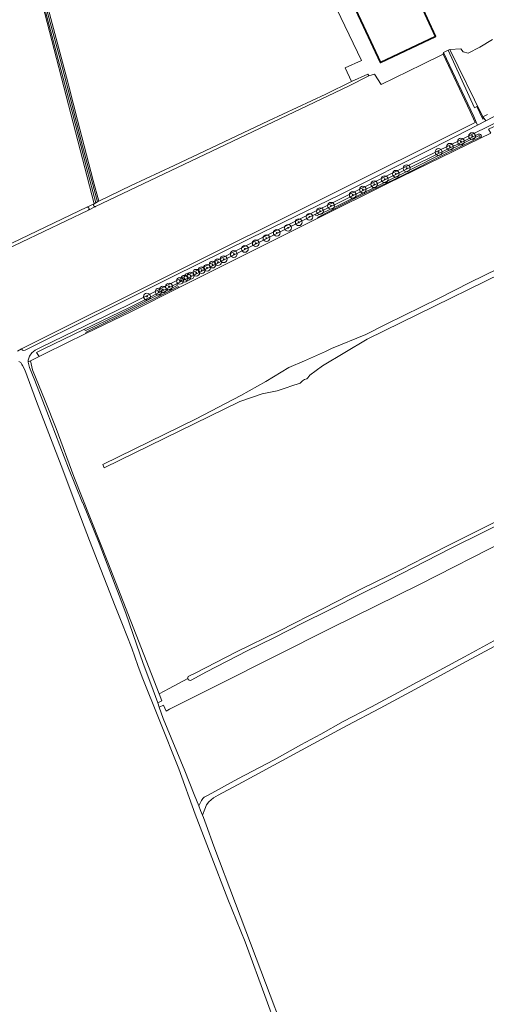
# Model space of a CAD drawing. Extents: x 199200 to 204075, y 460125 to 464703.
# Tile 111 of 174: x 202538 to 202814, y 461704 to 462285. Entities that reach past the tile are written whole.
import ezdxf

# ---------------------------------------------------------------- set-up
doc = ezdxf.new("R2010")
doc.units = 0
doc.layers.get('0').update_dxf_attribs({"lineweight": 25})
for name, color, linetype, lineweight in [('B-WE-GR-BOOM-S', 90, 'Continuous', 25), ('B-WE-GR-BOS_LOOF-GV', 40, 'Continuous', 13), ('B-WE-GR-GRAS-GV', 60, 'Continuous', 13), ('B-WE-OG-BEBOUWING-GV', 7, 'Continuous', 35), ('B-WE-OG-TERREIN_ERF-GV', 7, 'Continuous', 18), ('B-WE-OG-WATER_MEER-GV', 140, 'Continuous', 18), ('B-WE-OG-WATER_SLOOT-GV', 120, 'Continuous', 18), ('B-WE-OG-WEG-GV', 7, 'Continuous', 18), ('B-WE-VH-VERHARDING_BEDRIJFSVLOERPLAAT-GV', 252, 'Continuous', 18), ('B-WE-VH-VERHARDING_FUNDERING_ZAND-GV', 7, 'Continuous', 18), ('B-WE-VH-VERHARDING_GRASBETONSTEEN-GV', 70, 'Continuous', 18)]:
    doc.layers.add(name, color=color, linetype=linetype, lineweight=lineweight)

# ---------------------------------------------------------------- blocks, each defined once
blk = doc.blocks.new('SGR-BOOM_01-SO')
at = {"linetype": 'ByBlock', "lineweight": 18}
h = blk.add_hatch(color=0, dxfattribs=at)
h.dxf.hatch_style = 1
edge = h.paths.add_edge_path()
edge.add_arc((0, 0), 0.25, 0, 360)
at = {"color": 0, "linetype": 'ByBlock', "lineweight": 18}
for radius in [2, 0.25]:
    blk.add_circle((0, 0), radius, dxfattribs=at)

msp = doc.modelspace()

# ---------------------------------------------------------------- linework, layer by layer
at = {"layer": 'B-WE-GR-BOS_LOOF-GV', "flags": 128}
for points in [[(202637.523, 461896.192), (202626.471, 461890.29), (202620.566, 461887.137), (202622.215, 461883.064), (202619.773, 461881.838), (202620.685, 461879.317), (202623.22, 461880.581), (202624.713, 461876.895), (202626.736, 461878.101), (202655.576, 461892.479), (202722.452, 461926.148), (202774.447, 461951.798), (202826.374, 461978.134), (202869.196, 461999.838), (202869.527, 462000), (202919.67, 462024.539), (202976.074, 462052.91), (203009.124, 462069.344), (203018.967, 462088.781), (203015.953, 462087.284), (203016.676, 462085.336), (202922.841, 462038.544), (202916.217, 462035.522)], [(202915.145, 462034.331), (202904.222, 462028.69), (202888.889, 462020.915), (202868.257, 462010.52), (202850.065, 462001.578), (202838.202, 461995.77), (202825.942, 461989.514), (202812.831, 461982.866), (202793.24, 461973.183), (202778.239, 461965.608), (202756.452, 461954.402), (202738.018, 461945.27), (202724.452, 461938.438), (202720.584, 461936.467)], [(202720.584, 461936.467), (202705.757, 461929.242), (202688.361, 461920.398), (202672.646, 461912.551), (202648.528, 461900.269), (202639.55, 461895.367)]]:
    msp.add_lwpolyline(points, dxfattribs=at)
at = {"layer": 'B-WE-GR-BOS_LOOF-GV'}
msp.add_lwpolyline([(202639.55, 461895.367, -0.5047959), (202637.523, 461896.192)], format="xyb", dxfattribs=at)
at = {"layer": 'B-WE-GR-GRAS-GV', "flags": 128}
for points in [[(202399.595, 462295.359), (202408.563, 462265.559), (202407.801, 462265.415), (202409.243, 462260.482), (202409.755, 462260.428), (202410.186, 462259.984), (202410.312, 462259.751), (202424.598, 462212.28), (202454.099, 462115.707), (202455.687, 462116.369), (202513.298, 462143.849), (202513.911, 462144.141), (202518.079, 462146.129), (202518.923, 462146.532), (202577.936, 462174.681), (202582.157, 462176.694), (202540.591, 462337.06)], [(202553.515, 462298.157), (202566.666, 462248.523), (202567.234, 462246.179), (202572.313, 462226.075), (202581.685, 462190.365), (202584.99, 462178.219), (202603.999, 462187.588), (202629.429, 462199.393), (202651.568, 462209.771), (202685.309, 462225.666), (202719.112, 462241.49), (202734.385, 462248.846), (202730.672, 462256.95), (202740.195, 462261.293), (202723.024, 462297.139)], [(202817.644, 462273.691), (202810.187, 462269.105), (202803.214, 462265.632), (202800.341, 462266.472), (202798.92, 462268.281), (202792.446, 462267.887), (202812.009, 462228.146), (202814.676, 462229.464)], [(202536.915, 462089.602), (202539.329, 462090.979), (202807.49, 462224.633), (202804.534, 462231.112), (202788.53, 462265.04), (202776.157, 462259.022), (202751.954, 462247.248), (202747.87, 462253.288), (202744.532, 462252.241), (202732.544, 462246.167), (202583.089, 462174.994), (202578.816, 462172.959), (202525.844, 462147.733)], [(202816.612, 462218.367), (202810.54, 462215.414), (202755.977, 462188.876), (202714.442, 462168.213), (202683.215, 462152.678), (202632.528, 462127.245), (202603.945, 462112.903), (202577.369, 462100.021), (202553.188, 462088.3), (202549.637, 462086.508), (202544.511, 462083.921), (202545.759, 462078.517), (202553.183, 462060.291), (202559.804, 462044.035)], [(202868.992, 462158.989), (202860.947, 462154.948), (202852.929, 462150.25), (202743.649, 462096.789), (202717.186, 462080.933), (202709.761, 462075.446), (202708.486, 462073.86), (202708.008, 462073.287), (202706.604, 462072.817), (202705.958, 462072.549), (202705.434, 462072.102), (202703.93, 462070.694), (202703.36, 462070.483), (202699.008, 462069.215), (202695.707, 462067.972), (202690.465, 462066.237), (202681.574, 462064.386), (202668.287, 462059.957), (202588.195, 462020.815), (202587.317, 462022.611), (202642.53, 462049.595), (202668.969, 462063.488), (202683.689, 462071.623), (202697.324, 462079.946)], [(202697.324, 462079.946), (202706.533, 462083.839), (202718.907, 462089.412), (202722.577, 462091.235), (202742.76, 462099.52), (202754.784, 462105.564), (202786.174, 462120.879), (202804.252, 462130.256), (202829.622, 462142.686), (202840.588, 462148.298), (202858.885, 462157.944), (202868.207, 462161.223)], [(202559.804, 462044.035), (202570.197, 462015.558), (202590.353, 461965.102), (202620.566, 461887.137), (202626.471, 461890.29), (202637.523, 461896.192)], [(202637.841, 461897.45), (202642.389, 461899.693), (202665.987, 461911.863), (202691.732, 461924.513), (202718.051, 461937.833), (202740.594, 461949.394), (202763.656, 461960.646), (202777.461, 461967.803), (202796.603, 461977.499), (202811.61, 461984.908), (202833.478, 461995.786), (202856.626, 462007.556), (202877.772, 462018.658), (202900.386, 462029.609), (202914.142, 462036.705)]]:
    msp.add_lwpolyline(points, dxfattribs=at)
for points in [[(202808.011, 462224.893), (202806.699, 462228.167), (202788.621, 462266.049), (202788.53, 462265.04), (202804.534, 462231.112), (202807.49, 462224.633)], [(202812.809, 462227.07), (202812.009, 462228.146), (202792.446, 462267.887), (202791.379, 462267.374), (202807.093, 462233.463), (202808.477, 462234.104), (202811.967, 462226.696)], [(202583.089, 462174.994), (202583.044, 462174.985), (202582.981, 462174.977), (202582.917, 462174.972), (202582.853, 462174.972), (202582.79, 462174.975), (202582.727, 462174.983), (202582.664, 462174.994), (202582.603, 462175.01), (202582.542, 462175.029), (202582.483, 462175.052), (202582.425, 462175.078), (202582.369, 462175.108), (202582.315, 462175.142), (202582.263, 462175.179), (202582.214, 462175.219), (202582.167, 462175.262), (202582.123, 462175.308), (202582.082, 462175.357), (202582.044, 462175.408), (202582.01, 462175.462), (202581.979, 462175.517), (202581.951, 462175.575), (202581.928, 462175.634), (202581.907, 462175.694), (202581.891, 462175.755), (202581.879, 462175.818), (202581.87, 462175.881), (202581.866, 462175.944), (202581.866, 462176.008), (202581.869, 462176.071), (202581.877, 462176.135), (202581.888, 462176.197), (202581.904, 462176.259), (202581.923, 462176.319), (202581.946, 462176.379), (202581.972, 462176.437), (202582.003, 462176.492), (202582.036, 462176.546), (202582.074, 462176.598), (202582.114, 462176.647), (202582.157, 462176.694), (202577.936, 462174.681), (202577.996, 462174.695), (202578.058, 462174.706), (202578.12, 462174.713), (202578.183, 462174.716), (202578.246, 462174.715), (202578.308, 462174.71), (202578.371, 462174.702), (202578.432, 462174.689), (202578.493, 462174.672), (202578.552, 462174.651), (202578.61, 462174.627), (202578.666, 462174.599), (202578.721, 462174.568), (202578.773, 462174.533), (202578.823, 462174.495), (202578.87, 462174.453), (202578.915, 462174.409), (202578.957, 462174.362), (202578.995, 462174.313), (202579.031, 462174.261), (202579.063, 462174.207), (202579.092, 462174.151), (202579.117, 462174.094), (202579.138, 462174.034), (202579.155, 462173.974), (202579.169, 462173.913), (202579.179, 462173.851), (202579.185, 462173.788), (202579.186, 462173.725), (202579.184, 462173.663), (202579.178, 462173.6), (202579.167, 462173.538), (202579.153, 462173.477), (202579.135, 462173.417), (202579.114, 462173.358), (202579.088, 462173.3), (202579.059, 462173.245), (202579.026, 462173.191), (202578.99, 462173.139), (202578.951, 462173.09), (202578.909, 462173.044), (202578.864, 462173), (202578.816, 462172.959)]]:
    msp.add_lwpolyline(points, close=True, dxfattribs=at)
at = {"layer": 'B-WE-GR-GRAS-GV'}
msp.add_lwpolyline([(202637.523, 461896.192, -0.2538272), (202637.841, 461897.45)], format="xyb", dxfattribs=at)
at = {"layer": 'B-WE-OG-BEBOUWING-GV', "flags": 128}
msp.add_lwpolyline([(202763.938, 462312.987), (202733.475, 462298.516), (202741.496, 462281.631), (202751.46, 462260.08), (202784.08, 462275.52), (202774.061, 462296.682), (202772.202, 462295.823)], close=True, dxfattribs=at)
at = {"layer": 'B-WE-OG-TERREIN_ERF-GV', "flags": 128}
msp.add_lwpolyline([(202763.938, 462312.987), (202763.863, 462313.143), (202775.218, 462318.412), (202783.383, 462301.593), (202774.061, 462296.682), (202784.08, 462275.52), (202751.46, 462260.08), (202741.496, 462281.631), (202733.475, 462298.516)], close=True, dxfattribs=at)
msp.add_lwpolyline([(202725.663, 462303.095), (202721.342, 462300.528), (202723.024, 462297.139), (202740.195, 462261.293), (202730.672, 462256.95), (202734.385, 462248.846), (202744.008, 462253.334), (202744.532, 462252.241), (202747.87, 462253.288), (202751.954, 462247.248), (202776.157, 462259.022), (202788.53, 462265.04), (202788.621, 462266.049), (202791.379, 462267.374), (202792.446, 462267.887), (202798.92, 462268.281), (202800.341, 462266.472), (202803.214, 462265.632), (202810.187, 462269.105), (202817.644, 462273.691)], dxfattribs=at)
at = {"layer": 'B-WE-OG-WATER_MEER-GV', "flags": 128}
for points in [[(202697.324, 462079.946), (202683.689, 462071.623), (202668.969, 462063.488), (202642.53, 462049.595), (202587.317, 462022.611), (202588.195, 462020.815), (202668.287, 462059.957), (202681.574, 462064.386), (202690.465, 462066.237), (202695.707, 462067.972), (202699.008, 462069.215), (202703.36, 462070.483), (202703.93, 462070.694), (202705.434, 462072.102), (202705.958, 462072.549), (202706.604, 462072.817), (202708.008, 462073.287), (202708.486, 462073.86), (202709.761, 462075.446), (202717.186, 462080.933), (202743.649, 462096.789), (202852.929, 462150.25), (202860.947, 462154.948), (202868.992, 462158.989)], [(202868.207, 462161.223), (202858.885, 462157.944), (202840.588, 462148.298), (202829.622, 462142.686), (202804.252, 462130.256), (202786.174, 462120.879), (202754.784, 462105.564), (202742.76, 462099.52), (202722.577, 462091.235), (202718.907, 462089.412), (202706.533, 462083.839), (202697.324, 462079.946)]]:
    msp.add_lwpolyline(points, dxfattribs=at)
at = {"layer": 'B-WE-OG-WATER_SLOOT-GV', "flags": 128}
for points in [[(202582.157, 462176.694), (202583.277, 462177.297), (202577.956, 462197.292), (202569.163, 462231.003), (202560.897, 462262.008), (202555.36, 462282.783), (202546.854, 462315.319), (202541.113, 462336.974), (202540.591, 462337.06)], [(202584.144, 462177.764), (202575.402, 462210.671), (202568.04, 462239.411), (202562.07, 462262.151), (202556.258, 462283.844), (202549.919, 462307.492), (202544.371, 462328.293), (202542.404, 462337.232), (202541.113, 462336.974), (202546.854, 462315.319), (202555.36, 462282.783), (202560.897, 462262.008), (202569.163, 462231.003), (202577.956, 462197.292), (202583.277, 462177.297)], [(202584.144, 462177.764), (202584.99, 462178.219), (202581.685, 462190.365), (202572.313, 462226.075), (202567.234, 462246.179), (202566.666, 462248.523), (202553.515, 462298.157), (202543.099, 462337.707), (202542.404, 462337.232), (202544.371, 462328.293), (202549.919, 462307.492), (202556.258, 462283.844), (202562.07, 462262.151), (202568.04, 462239.411), (202575.402, 462210.671)], [(202744.532, 462252.241), (202744.008, 462253.334), (202734.385, 462248.846), (202719.112, 462241.49), (202685.309, 462225.666), (202651.568, 462209.771), (202629.429, 462199.393), (202603.999, 462187.588), (202584.99, 462178.219), (202584.144, 462177.764), (202583.277, 462177.297), (202582.157, 462176.694), (202582.114, 462176.647), (202582.074, 462176.598), (202582.036, 462176.546), (202582.003, 462176.492), (202581.972, 462176.437), (202581.946, 462176.379), (202581.923, 462176.319), (202581.904, 462176.259), (202581.888, 462176.197), (202581.877, 462176.135), (202581.869, 462176.071), (202581.866, 462176.008), (202581.866, 462175.944), (202581.87, 462175.881), (202581.879, 462175.818), (202581.891, 462175.755), (202581.907, 462175.694), (202581.928, 462175.634), (202581.951, 462175.575), (202581.979, 462175.517), (202582.01, 462175.462), (202582.044, 462175.408), (202582.082, 462175.357), (202582.123, 462175.308), (202582.167, 462175.262), (202582.214, 462175.219), (202582.263, 462175.179), (202582.315, 462175.142), (202582.369, 462175.108), (202582.425, 462175.078), (202582.483, 462175.052), (202582.542, 462175.029), (202582.603, 462175.01), (202582.664, 462174.994), (202582.727, 462174.983), (202582.79, 462174.975), (202582.853, 462174.972), (202582.917, 462174.972), (202582.981, 462174.977), (202583.044, 462174.985), (202583.089, 462174.994), (202732.544, 462246.167)]]:
    msp.add_lwpolyline(points, close=True, dxfattribs=at)
for points in [[(202809.282, 462217.808), (202754.784, 462191.302), (202712.733, 462170.382)], [(202714.115, 462169.684), (202724.419, 462174.739), (202736.695, 462180.749), (202767.392, 462196.001), (202790.487, 462207.552), (202809.443, 462216.916)], [(202809.443, 462216.916), (202790.487, 462207.552), (202767.392, 462196.001), (202736.695, 462180.749), (202724.419, 462174.739), (202714.115, 462169.684)], [(202714.442, 462168.213), (202755.977, 462188.876), (202810.54, 462215.414)], [(202810.008, 462215.768), (202790.318, 462206.343), (202764.821, 462193.639), (202736.891, 462180.117), (202714.582, 462168.822)], [(202714.582, 462168.822), (202736.891, 462180.117), (202764.821, 462193.639), (202790.318, 462206.343), (202810.008, 462215.768)], [(202525.844, 462147.733), (202578.816, 462172.959), (202578.864, 462173), (202578.909, 462173.044), (202578.951, 462173.09), (202578.99, 462173.139), (202579.026, 462173.191), (202579.059, 462173.245), (202579.088, 462173.3), (202579.114, 462173.358), (202579.135, 462173.417), (202579.153, 462173.477), (202579.167, 462173.538), (202579.178, 462173.6), (202579.184, 462173.663), (202579.186, 462173.725), (202579.185, 462173.788), (202579.179, 462173.851), (202579.169, 462173.913), (202579.155, 462173.974), (202579.138, 462174.034), (202579.117, 462174.094), (202579.092, 462174.151), (202579.063, 462174.207), (202579.031, 462174.261), (202578.995, 462174.313), (202578.957, 462174.362), (202578.915, 462174.409), (202578.87, 462174.453), (202578.823, 462174.495), (202578.773, 462174.533), (202578.721, 462174.568), (202578.666, 462174.599), (202578.61, 462174.627), (202578.552, 462174.651), (202578.493, 462174.672), (202578.432, 462174.689), (202578.371, 462174.702), (202578.308, 462174.71), (202578.246, 462174.715), (202578.183, 462174.716), (202578.12, 462174.713), (202578.058, 462174.706), (202577.996, 462174.695), (202577.936, 462174.681), (202518.923, 462146.532)], [(202712.733, 462170.382), (202682.006, 462155.096), (202631.315, 462129.661)], [(202632.528, 462127.245), (202683.215, 462152.678), (202714.442, 462168.213)], [(202631.315, 462129.661), (202602.749, 462115.328), (202576.099, 462102.41)], [(202577.369, 462100.021), (202603.945, 462112.903), (202632.528, 462127.245)], [(202631.677, 462127.645), (202597.657, 462110.642), (202577.503, 462100.863)], [(202577.503, 462100.863), (202597.657, 462110.642), (202631.677, 462127.645)], [(202577.729, 462102.003), (202595.651, 462110.795), (202617.358, 462121.508), (202631.204, 462128.456)], [(202631.204, 462128.456), (202617.358, 462121.508), (202595.651, 462110.795), (202577.729, 462102.003)], [(202576.099, 462102.41), (202551.989, 462090.723), (202548.204, 462088.814), (202549.637, 462086.508), (202553.188, 462088.3), (202577.369, 462100.021)]]:
    msp.add_lwpolyline(points, dxfattribs=at)
at = {"layer": 'B-WE-OG-WATER_SLOOT-GV'}
for points in [[(202810.54, 462215.414, 0.8610239), (202809.282, 462217.808)], [(202809.443, 462216.916, -0.9409727), (202810.008, 462215.768)], [(202810.008, 462215.768, 0.9409727), (202809.443, 462216.916)], [(202712.733, 462170.382, 0.2201188), (202714.115, 462169.684)], [(202714.115, 462169.684, -0.2201188), (202712.733, 462170.382)], [(202714.582, 462168.822, 0.1968343), (202714.442, 462168.213)], [(202714.442, 462168.213, -0.1968343), (202714.582, 462168.822)], [(202631.204, 462128.456, 0.1633987), (202631.315, 462129.661)], [(202631.315, 462129.661, -0.1633987), (202631.204, 462128.456)], [(202632.528, 462127.245, 0.2564101), (202631.677, 462127.645)], [(202631.677, 462127.645, -0.2564101), (202632.528, 462127.245)], [(202576.099, 462102.41, 0.2780424), (202577.729, 462102.003)], [(202577.729, 462102.003, -0.2780424), (202576.099, 462102.41)], [(202577.503, 462100.863, 0.2734173), (202577.369, 462100.021)], [(202577.369, 462100.021, -0.2734173), (202577.503, 462100.863)]]:
    msp.add_lwpolyline(points, format="xyb", dxfattribs=at)
at = {"layer": 'B-WE-OG-WEG-GV', "flags": 128}
for points in [[(202814.676, 462229.464), (202812.009, 462228.146), (202812.809, 462227.07), (202813.798, 462225.74), (202817.848, 462227.837), (202861.596, 462249.024), (202918.345, 462276.952), (202986.364, 462310.352), (203007.265, 462320.828), (203008.855, 462322.007), (203010.322, 462323.337), (203011.652, 462324.805), (203012.831, 462326.395), (203026.983, 462345.349), (203028.017, 462346.812), (203028.917, 462348.362), (203029.675, 462349.986), (203030.287, 462351.671), (203030.746, 462353.403), (203031.049, 462355.169), (203031.195, 462356.956)], [(202822.33, 462225.89), (202754.095, 462192.702), (202681.309, 462156.492), (202602.059, 462116.727), (202551.297, 462092.122), (202547.377, 462090.144), (202545.365, 462088.631), (202544.018, 462086.712), (202543.298, 462084.323), (202543.167, 462083.243), (202544.511, 462083.921), (202549.637, 462086.508), (202548.204, 462088.814), (202551.989, 462090.723), (202576.099, 462102.41), (202602.749, 462115.328), (202631.315, 462129.661), (202682.006, 462155.096), (202712.733, 462170.382)], [(202810.54, 462215.414), (202816.612, 462218.367), (202815.414, 462220.791), (202821.562, 462223.767)], [(202712.733, 462170.382), (202754.784, 462191.302), (202809.282, 462217.808)]]:
    msp.add_lwpolyline(points, dxfattribs=at)
msp.add_lwpolyline([(202628.354, 462133.581), (202674.984, 462156.486), (202727.482, 462181.931), (202782.359, 462209.457), (202808.889, 462223.197), (202808.011, 462224.893), (202807.49, 462224.633), (202539.329, 462090.979), (202539.871, 462090.218), (202540.553, 462090.073), (202541.489, 462090.274), (202542.705, 462090.72), (202580.671, 462109.692)], close=True, dxfattribs=at)
at = {"layer": 'B-WE-OG-WEG-GV'}
msp.add_lwpolyline([(202809.282, 462217.808, -0.8610239), (202810.54, 462215.414)], format="xyb", dxfattribs=at)
at = {"layer": 'B-WE-VH-VERHARDING_BEDRIJFSVLOERPLAAT-GV', "flags": 128}
msp.add_lwpolyline([(202808.011, 462224.893), (202808.889, 462223.197), (202813.798, 462225.74), (202812.809, 462227.07), (202811.967, 462226.696), (202808.477, 462234.104), (202807.093, 462233.463), (202791.379, 462267.374), (202788.621, 462266.049), (202806.699, 462228.167)], close=True, dxfattribs=at)
at = {"layer": 'B-WE-VH-VERHARDING_FUNDERING_ZAND-GV', "flags": 128}
for points in [[(202817.848, 462227.837), (202813.798, 462225.74), (202808.889, 462223.197), (202782.359, 462209.457), (202727.482, 462181.931), (202674.984, 462156.486), (202628.354, 462133.581), (202580.671, 462109.692), (202542.705, 462090.72), (202541.489, 462090.274), (202540.553, 462090.073), (202539.871, 462090.218), (202539.329, 462090.979), (202536.915, 462089.602)], [(202697.933, 461678.533), (202680.703, 461723.764), (202665.673, 461763.459), (202653.022, 461797.16), (202648.34, 461809.782), (202646.826, 461814.141), (202646.259, 461815.465), (202645.055, 461818.274), (202644, 461820.985), (202641.393, 461827.682), (202635.902, 461841.79), (202623.099, 461872.64), (202620.685, 461879.317), (202619.773, 461881.838), (202615.719, 461893.051), (202611.125, 461905.058), (202607.316, 461916.51), (202600.889, 461934.931), (202597.038, 461945.243), (202594.696, 461951.513), (202585.221, 461976.306), (202575.424, 462000), (202575.41, 462000.035), (202567.125, 462020.562), (202554.175, 462054.095), (202547.219, 462072.387), (202543.964, 462079.996), (202543.151, 462083.114), (202543.167, 462083.243), (202543.298, 462084.323), (202544.018, 462086.712), (202545.365, 462088.631), (202547.377, 462090.144), (202551.297, 462092.122), (202602.059, 462116.727), (202681.309, 462156.492), (202754.095, 462192.702), (202822.33, 462225.89)], [(202537.744, 462083.541), (202538.82, 462082.876), (202539.541, 462081.84), (202539.919, 462081.09), (202541.299, 462078.673), (202548.073, 462059.818), (202563.639, 462019.503), (202571.062, 462000), (202579.529, 461977.756), (202594.676, 461938.968), (202598.523, 461929.237), (202604.464, 461914.208), (202608.093, 461903.873), (202610.506, 461897.001), (202620.638, 461872.089), (202632.179, 461842.913), (202641.858, 461816.187), (202650.696, 461793.043), (202661.19, 461765.949), (202671.574, 461740.696), (202683.872, 461706.877), (202694.538, 461677.756)]]:
    msp.add_lwpolyline(points, dxfattribs=at)
at = {"layer": 'B-WE-VH-VERHARDING_GRASBETONSTEEN-GV', "flags": 128}
msp.add_lwpolyline([(202818.373, 461918.613), (202801.107, 461909.149), (202786.178, 461900.967), (202773.143, 461894.17), (202761.985, 461887.952), (202746.082, 461879.586), (202729.438, 461870.83), (202716.198, 461863.363), (202704.334, 461857.117), (202688.601, 461848.327), (202667.112, 461837.043), (202649.677, 461827.448), (202647.266, 461826.12), (202646.363, 461825.33), (202645.58, 461824.243), (202644, 461820.985), (202645.055, 461818.274), (202646.259, 461815.465), (202647.573, 461819.205), (202648.713, 461821.616), (202650.02, 461823.441), (202652.667, 461825.847), (202655.492, 461827.349), (202669.926, 461835.024), (202711.605, 461857.619), (202731.694, 461868.509), (202751.348, 461878.759), (202771.686, 461889.782), (202799.498, 461904.856), (202830.001, 461921.388)], dxfattribs=at)

# ---------------------------------------------------------------- block references
at = {"layer": 'B-WE-GR-BOOM-S'}
for p in [(202805.618, 462216.679), (202792.499, 462210.359), (202799.024, 462213.45), (202785.836, 462207.268), (202766.946, 462197.652), (202760.558, 462194.424), (202747.713, 462188.242), (202753.964, 462191.195), (202735.075, 462181.922), (202741.051, 462185.082), (202722.23, 462175.534), (202709.522, 462169.009), (202715.704, 462172.306), (202703.134, 462165.78), (202690.152, 462159.53), (202696.815, 462162.483), (202677.72, 462153.416), (202684.039, 462156.37), (202664.737, 462147.028), (202671.331, 462150.051), (202652.167, 462140.778), (202655.396, 462142.22), (202658.761, 462143.937), (202639.254, 462134.252), (202642.551, 462135.969), (202645.779, 462137.48), (202648.939, 462138.854), (202632.934, 462131.161), (202635.545, 462132.397), (202637.399, 462133.428), (202620.227, 462124.773), (202622.837, 462126.078), (202626.478, 462127.795), (202613.427, 462121.888)]:
    msp.add_blockref('SGR-BOOM_01-SO', p, dxfattribs=at)

doc.saveas('drawing.dxf')
